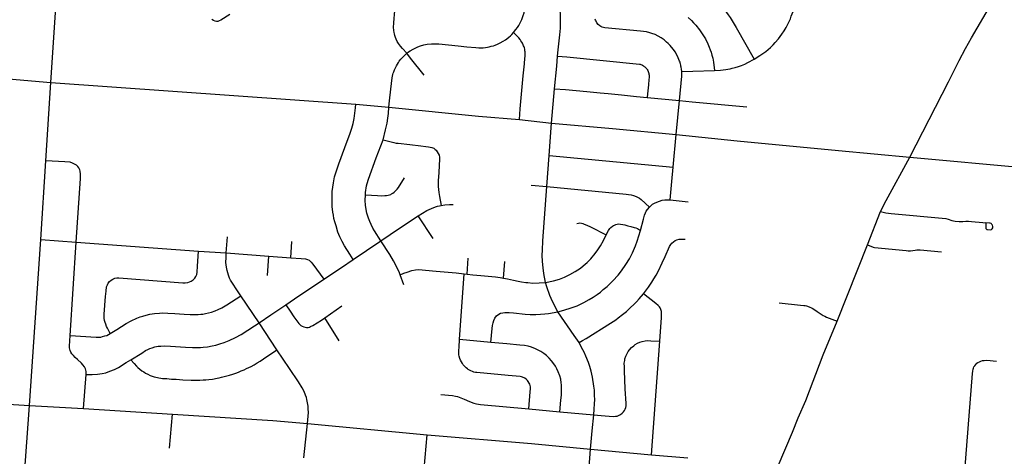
# Model space of a CAD drawing. Extents: x 1410746 to 1533160, y 578873 to 704954.
# Tile 215 of 227: x 1507977 to 1516121, y 674254 to 677868. Entities that reach past the tile are written whole.
import ezdxf

# ---------------------------------------------------------------- set-up
doc = ezdxf.new("R2010")
doc.units = 0
doc.header["$MEASUREMENT"] = 0
doc.layers.add('MC_STREETS', color=254, linetype='CONTINUOUS')

msp = doc.modelspace()

# ---------------------------------------------------------------- linework, layer by layer
at = {"layer": 'MC_STREETS'}
for p, q in [((1508235.382275, 677348.5302), (1508295.78785, 678307.07435)), ((1508193.577425, 676698.977175), (1508235.382275, 677348.5302)), ((1508235.382275, 677348.5302), (1510756.151375, 677167.36535)), ((1512375.944725, 677012.4759), (1512400.393825, 677294.387075)), ((1513167.73185, 677224.1218), (1513435.455075, 677198.548025)), ((1513407.642125, 676916.33205), (1513435.455075, 677198.548025)), ((1510756.151375, 677167.36535), (1511030.950675, 677144.9169)), ((1512109.38915, 677040.59), (1512375.944725, 677012.4759)), ((1512356.503475, 676743.590275), (1512375.944725, 677012.4759)), ((1513382.3164, 676647.551425), (1513407.642125, 676916.33205)), ((1508151.98105, 676047.591), (1508193.577425, 676698.977175)), ((1512338.107525, 676485.9799), (1512356.503475, 676743.590275)), ((1512356.503475, 676743.590275), (1513382.3164, 676647.551425)), ((1515340.575275, 676729.781575), (1516437.9074, 676628.2165)), ((1512207.32385, 676498.510025), (1512338.107525, 676485.9799)), ((1513355.547425, 676376.611025), (1513506.129375, 676360.36865)), ((1511396.084475, 676055.99945), (1511271.932475, 676243.96725)), ((1514988.29965, 676003.73305), (1515096.778225, 676280.2737)), ((1508056.641525, 674674.097), (1508151.98105, 676047.591)), ((1508151.98105, 676047.591), (1508444.21635, 676025.89125)), ((1509685.032125, 675937.82515), (1509694.13125, 676070.207225)), ((1508393.699725, 675254.07555), (1508444.21635, 676025.89125)), ((1508444.21635, 676025.89125), (1509454.994525, 675951.46195)), ((1510219.822725, 675895.726825), (1510227.1004, 676031.42195)), ((1514737.5176, 675371.894625), (1514988.29965, 676003.73305)), ((1509454.994525, 675951.46195), (1509685.032125, 675937.82515)), ((1509685.032125, 675937.82515), (1510036.4143, 675909.972625)), ((1510025.804425, 675751.445725), (1510036.4143, 675909.972625)), ((1510036.4143, 675909.972625), (1510219.822725, 675895.726825)), ((1511678.3139, 675761.926875), (1511687.190175, 675894.245525)), ((1511977.657125, 675729.210075), (1511988.2319, 675866.120575)), ((1511155.224225, 675673.76965), (1511124.389475, 675755.520075)), ((1511615.179175, 675219.493575), (1511653.3602, 675764.1982)), ((1511653.3602, 675764.1982), (1511678.3139, 675761.926875)), ((1509956.235, 675358.742975), (1509804.4259, 675582.998425)), ((1510499.86415, 675401.014225), (1510642.3117, 675498.534375)), ((1510620.361275, 675210.432575), (1510499.86415, 675401.014225)), ((1510104.71075, 675136.3704), (1509956.235, 675358.742975)), ((1511874.558575, 675197.332875), (1511615.179175, 675219.493575)), ((1513203.6514, 674267.3567), (1513271.6296, 675206.453925)), ((1508505.45115, 674649.09085), (1508525.15845, 674930.35605)), ((1507182.407425, 674731.64775), (1508056.641525, 674674.097)), ((1508010.378775, 674040.085625), (1508056.641525, 674674.097)), ((1508056.641525, 674674.097), (1508505.45115, 674649.09085)), ((1508505.45115, 674649.09085), (1509241.676375, 674602.69425)), ((1509215.46325, 674320.556575), (1509241.676375, 674602.69425)), ((1512188.190175, 674647.38645), (1512444.70935, 674622.0043)), ((1512444.70935, 674622.0043), (1512724.8456, 674598.021725)), ((1510326.956025, 674240.488325), (1510356.35195, 674525.830775)), ((1510356.35195, 674525.830775), (1511347.932, 674431.5434)), ((1511322.660075, 674151.470125), (1511347.932, 674431.5434)), ((1512699.203575, 674312.124675), (1513203.6514, 674267.3567)), ((1513203.6514, 674267.3567), (1513503.0301, 674240.731975))]:
    msp.add_line(p, q, dxfattribs=at)
for points in [[(1513224.987975, 678348.1261), (1513426.23265, 678249.059375), (1513498.59175, 678212.7855), (1513523.62745, 678199.58475), (1513545.033575, 678187.5421), (1513556.973525, 678180.041475), (1513578.627675, 678166.172725), (1513605.25, 678147.478875), (1513627.152175, 678131.784025), (1513655.6741, 678109.413), (1513677.5307, 678091.16895), (1513687.753775, 678081.8773), (1513702.951575, 678068.1247), (1513717.581475, 678054.017775), (1513738.80485, 678031.77765), (1513757.2602, 678011.7731), (1513768.547575, 677999.183575), (1513811.66035, 677944.8546), (1513823.7115, 677927.879575), (1513837.949675, 677907.5863), (1513853.558875, 677885.446925), (1513901.776975, 677802.60915), (1514052.3869, 677541.603125)], [(1515340.575275, 676729.781575), (1515658.9411, 677353.64285), (1515746.60135, 677529.13825), (1515798.6659, 677629.854575), (1515849.36, 677716.75105), (1516186.53945, 678294.742675)], [(1512060.848225, 677760.2759), (1512080.977775, 677786.509125), (1512093.65065, 677804.132775), (1512104.3324, 677820.335175), (1512118.285775, 677846.6796), (1512129.38615, 677870.525025), (1512135.289025, 677886.448875), (1512141.77295, 677903.4554), (1512148.0682, 677925.565925), (1512152.503225, 677953.5393), (1512155.91365, 677986.9956), (1512156.7962, 678004.831525), (1512156.575725, 678023.7803), (1512151.0308, 678074.52135), (1512131.480625, 678189.6356)], [(1512425.7622, 677564.987575), (1512430.92985, 677618.086225), (1512443.8186, 677741.359925), (1512448.4836, 677797.7463), (1512450.32055, 677837.4247), (1512449.815625, 677903.012175), (1512446.267725, 677955.53865), (1512440.83895, 677997.16945), (1512435.827475, 678030.777325), (1512429.41245, 678064.410475), (1512421.86785, 678097.699775), (1512413.428575, 678128.09045), (1512384.156325, 678233.542675)], [(1511179.390675, 677589.9931), (1511143.8737, 677629.25255), (1511127.078125, 677647.77155), (1511110.10045, 677671.759025), (1511100.009275, 677688.33575), (1511091.8902, 677705.24125), (1511086.24455, 677719.1874), (1511079.83575, 677737.5194), (1511076.677625, 677749.2346), (1511073.27115, 677762.776225), (1511071.0405, 677779.2109), (1511069.561825, 677806.197725), (1511071.2695, 677838.5917), (1511074.00375, 677881.168375), (1511076.474875, 677909.17685), (1511078.2416, 677944.8487), (1511080.177625, 677974.324025)], [(1514052.3869, 677541.603125), (1514098.94815, 677569.914075), (1514123.39725, 677586.5991), (1514147.5852, 677604.38185), (1514166.95525, 677619.7004), (1514185.8092, 677637.578975), (1514207.8167, 677659.043825), (1514225.5611, 677677.67075), (1514252.8107, 677709.60705), (1514281.855275, 677747.705075), (1514299.48845, 677775.806375), (1514315.137025, 677802.8503), (1514333.4162, 677835.676025), (1514351.512625, 677873.970225), (1514358.6481, 677896.066325), (1514373.9568, 677935.50325)], [(1509713.42085, 677909.764775), (1509639.021375, 677864.113625), (1509626.54025, 677857.29465), (1509615.0388, 677853.460825), (1509604.582925, 677852.0667), (1509593.7785, 677854.5064), (1509580.882925, 677859.73435), (1509566.593225, 677870.53875)], [(1513452.415975, 677439.425825), (1513450.22275, 677458.045875), (1513447.448475, 677475.5829), (1513446.4498, 677482.523175), (1513444.916, 677490.93), (1513442.024275, 677501.911925), (1513440.4508, 677508.133375), (1513438.603675, 677514.72455), (1513434.8304, 677523.5359), (1513429.189975, 677537.8459), (1513422.7274, 677553.263525), (1513414.0578, 677570.90685), (1513397.202175, 677601.81265), (1513383.512575, 677621.3674), (1513368.68715, 677640.21415), (1513356.296425, 677653.91655), (1513341.431625, 677670.57825), (1513327.89195, 677682.843975), (1513306.296525, 677699.9906), (1513283.56495, 677716.4292), (1513257.72575, 677731.830425), (1513233.231375, 677743.928825), (1513206.4588, 677754.2464), (1513187.4677, 677760.05215), (1513162.30075, 677765.969125), (1513135.4235, 677770.459625), (1513111.32055, 677773.078375), (1512816.967775, 677800.956275), (1512804.6489, 677802.999575), (1512793.752925, 677806.1098), (1512783.725725, 677810.66195), (1512774.29235, 677817.025125), (1512762.411125, 677827.804325), (1512751.692325, 677840.748175), (1512743.80685, 677855.09855), (1512739.75305, 677863.91545), (1512737.083425, 677871.614275)], [(1513505.09895, 677886.963), (1513532.71995, 677861.32885), (1513550.91415, 677842.42175), (1513568.821275, 677823.155375), (1513600.411425, 677783.970075), (1513622.86185, 677751.871075), (1513647.9238, 677708.7957), (1513667.149475, 677669.103525), (1513680.101225, 677639.7253), (1513688.437825, 677619.1735), (1513695.6386, 677597.9137), (1513702.51915, 677574.47345), (1513708.511925, 677548.498775), (1513714.9614, 677516.68715), (1513723.832775, 677447.67055)], [(1511179.390675, 677589.9931), (1511193.33685, 677600.307075), (1511205.5655, 677608.83035), (1511232.249175, 677624.743375), (1511253.2265, 677635.659025), (1511271.0634, 677643.71675), (1511293.10435, 677651.334525), (1511318.788025, 677658.522175), (1511346.6912, 677664.21245), (1511384.113025, 677668.2738), (1511442.777625, 677666.85155), (1511604.225125, 677650.096675), (1511674.869025, 677643.3585), (1511749.730425, 677636.909025), (1511775.25005, 677634.992025), (1511794.920275, 677635.73055), (1511809.24375, 677635.83685), (1511829.5019, 677638.022225), (1511844.706925, 677640.29845), (1511859.631125, 677642.57995), (1511876.28595, 677647.38045), (1511894.911875, 677652.509725), (1511910.1694, 677657.699675), (1511929.129, 677665.7377), (1511951.50265, 677676.2646), (1511975.894325, 677689.669425), (1511993.783075, 677700.6415), (1512006.299125, 677709.52405), (1512022.268575, 677723.080775), (1512035.391925, 677734.503), (1512046.2692, 677745.96525), (1512060.848225, 677760.2759)], [(1512109.38915, 677040.59), (1512116.310075, 677128.63215), (1512142.014725, 677402.141125), (1512151.978625, 677503.2436), (1512155.9189, 677550.53485), (1512156.6968, 677562.5437), (1512157.415625, 677571.27465), (1512157.52815, 677593.131875), (1512157.12395, 677601.88285), (1512156.164975, 677611.0085), (1512153.848375, 677622.7086), (1512151.531775, 677634.408375), (1512148.868725, 677642.471675), (1512144.5541, 677652.386025), (1512140.76835, 677660.46935), (1512135.08955, 677672.594325), (1512129.3714, 677682.533925), (1512122.830725, 677693.581475), (1512116.538075, 677702.802925), (1512103.90655, 677718.696275), (1512094.8134, 677728.3324), (1512060.848225, 677760.2759)], [(1511030.950675, 677144.9169), (1511035.24595, 677196.209125), (1511045.964425, 677292.19745), (1511056.950625, 677387.452175), (1511059.4329, 677400.523025), (1511063.064475, 677415.030525), (1511066.3499, 677425.900925), (1511070.2029, 677437.1253), (1511076.08675, 677451.95665), (1511081.35675, 677463.8841), (1511086.607075, 677474.71905), (1511092.725825, 677486.99595), (1511100.2678, 677500.33975), (1511108.651975, 677513.66845), (1511116.42885, 677524.4578), (1511129.644375, 677540.97845), (1511137.668975, 677549.941675), (1511148.2595, 677561.044675), (1511161.409425, 677573.922925), (1511179.390675, 677589.9931)], [(1511321.8894, 677409.64865), (1511209.266925, 677549.3787), (1511179.390675, 677589.9931)], [(1512400.393825, 677294.387075), (1512418.399025, 677483.5117), (1512425.7622, 677564.987575)], [(1512425.7622, 677564.987575), (1512503.1833, 677560.316), (1513102.4833, 677499.994275), (1513109.2008, 677498.7807), (1513115.063325, 677496.853525), (1513122.5843, 677493.4395), (1513128.701075, 677490.050725), (1513136.757175, 677485.169825), (1513142.58065, 677481.057625), (1513147.568175, 677477.325025), (1513152.536, 677472.499575), (1513158.60095, 677466.1971), (1513163.000875, 677461.017325), (1513167.38145, 677454.74535), (1513171.18065, 677447.390375), (1513175.241025, 677438.9383), (1513177.917525, 677431.603675), (1513180.280375, 677422.4531), (1513181.573025, 677416.23625), (1513182.258075, 677407.48035), (1513182.80595, 677391.07585), (1513181.303675, 677369.9719), (1513178.06385, 677330.31875), (1513175.294825, 677301.2227), (1513173.26365, 677281.9501), (1513167.73185, 677224.1218)], [(1513723.832775, 677447.67055), (1513772.73785, 677450.072125), (1513794.680075, 677452.22895), (1513816.91625, 677455.108875), (1513832.970025, 677457.7355), (1513853.2541, 677461.3792), (1513871.018175, 677465.432675), (1513895.8462, 677471.90935), (1513921.816625, 677479.458875), (1513946.97765, 677488.84435), (1513973.86835, 677500.7492), (1513997.945725, 677512.340375), (1514052.3869, 677541.603125)], [(1506796.166175, 677469.071425), (1506990.5434, 677456.4235), (1508235.382275, 677348.5302)], [(1513435.455075, 677198.548025), (1513453.687975, 677400.784825), (1513454.452075, 677412.065), (1513454.3087, 677419.718525), (1513453.8976, 677428.1053), (1513452.415975, 677439.425825)], [(1513452.415975, 677439.425825), (1513543.730425, 677442.15875), (1513723.832775, 677447.67055)], [(1512400.393825, 677294.387075), (1512492.12625, 677289.09345), (1512667.926425, 677273.908775), (1512778.095475, 677263.184375), (1512845.091075, 677256.5151), (1512953.562975, 677245.092875), (1513079.13295, 677231.906875), (1513167.73185, 677224.1218)], [(1513435.455075, 677198.548025), (1513539.187475, 677189.03525), (1513991.5035, 677147.63015)], [(1510736.07005, 675884.213375), (1510706.25185, 675928.10635), (1510662.830675, 675996.2906), (1510644.084325, 676031.24), (1510625.410475, 676070.195625), (1510609.269775, 676109.469825), (1510593.059175, 676160.403775), (1510582.1737, 676195.211125), (1510575.3745, 676223.022425), (1510571.08875, 676250.0601), (1510567.34465, 676275.99475), (1510562.539225, 676320.893275), (1510560.723275, 676360.273125), (1510559.913575, 676408.74285), (1510561.6816, 676444.4147), (1510565.701625, 676480.410025), (1510571.4457, 676518.56055), (1510581.03, 676567.206775), (1510595.987975, 676617.9419), (1510615.255325, 676674.064175), (1510665.1532, 676809.056025), (1510708.878825, 676928.857625), (1510723.671775, 676970.487775), (1510734.16815, 677007.4595), (1510742.256375, 677051.03225), (1510748.90795, 677092.8094), (1510754.508975, 677138.6131), (1510756.151375, 677167.36535)], [(1510982.233275, 676872.917125), (1511003.1092, 676955.97075), (1511016.160025, 677010.019525), (1511022.556675, 677053.258625), (1511026.622275, 677091.803825), (1511030.950675, 677144.9169)], [(1511030.950675, 677144.9169), (1511771.816325, 677070.3511), (1512109.38915, 677040.59)], [(1512375.944725, 677012.4759), (1512880.344625, 676968.06555), (1513407.642125, 676916.33205)], [(1510837.27785, 676419.035475), (1510837.3392, 676437.97935), (1510839.65285, 676457.2467), (1510842.214175, 676474.687925), (1510845.898575, 676492.10915), (1510851.0393, 676512.4185), (1510862.65215, 676549.005375), (1510926.45975, 676723.4581), (1510982.233275, 676872.917125)], [(1510982.233275, 676872.917125), (1511072.26785, 676851.254425), (1511090.1625, 676846.92405), (1511106.9735, 676844.79905), (1511203.107175, 676834.321075), (1511295.30415, 676823.54975), (1511335.38315, 676819.183625), (1511358.91885, 676816.2089), (1511386.87385, 676809.147225), (1511400.8056, 676803.066525), (1511413.287525, 676794.462225), (1511421.852125, 676786.6568), (1511430.8997, 676774.471125), (1511437.9689, 676761.5922), (1511445.57355, 676747.246425), (1511449.4889, 676730.78125), (1511450.322875, 676714.736), (1511442.1441, 676603.764775), (1511437.507625, 676533.5336), (1511436.647375, 676485.82275), (1511442.224475, 676436.9029), (1511447.80975, 676404.012875), (1511463.0535, 676330.509075)], [(1513407.642125, 676916.33205), (1513911.647025, 676865.39155), (1514749.1039, 676784.63515), (1515340.575275, 676729.781575)], [(1508444.21635, 676025.89125), (1508479.9151, 676553.8787), (1508480.8239, 676588.4728), (1508477.62345, 676613.3051), (1508473.637225, 676625.7644), (1508465.486325, 676640.849675), (1508456.994875, 676652.6623), (1508445.3758, 676662.345675), (1508430.962775, 676672.808275), (1508413.70265, 676681.13665), (1508392.7532, 676687.345975), (1508349.55315, 676689.951925), (1508193.577425, 676698.977175)], [(1515096.778225, 676280.2737), (1515143.214775, 676371.901725), (1515340.575275, 676729.781575)], [(1513355.547425, 676376.611025), (1513370.626775, 676528.263275), (1513382.3164, 676647.551425)], [(1510837.27785, 676419.035475), (1510937.422325, 676412.8557), (1510966.0312, 676410.882275), (1510997.2129, 676411.41245), (1511011.830975, 676412.241525), (1511024.510075, 676414.56305), (1511034.950025, 676417.2891), (1511045.1288, 676421.1129), (1511053.068425, 676425.341575), (1511062.4444, 676431.365825), (1511072.989325, 676439.919625), (1511082.69205, 676448.488175), (1511099.29045, 676465.676125), (1511109.06535, 676478.25125), (1511159.7539, 676559.467275)], [(1512324.9435, 675691.991), (1512311.69485, 675767.280225), (1512305.21455, 675812.937275), (1512300.837575, 675866.207175), (1512298.3927, 675917.6208), (1512300.569875, 675960.571825), (1512305.040975, 676037.363675), (1512338.107525, 676485.9799)], [(1512338.107525, 676485.9799), (1512991.588825, 676423.2238), (1513013.460175, 676421.373725), (1513033.62745, 676418.461), (1513053.742575, 676412.634575), (1513075.228425, 676404.96235), (1513091.367175, 676396.65725), (1513103.31465, 676389.52045), (1513117.44915, 676379.065425), (1513184.8437, 676316.28405)], [(1510964.914725, 676037.834475), (1510912.478475, 676120.02525), (1510898.0133, 676143.238775), (1510883.359775, 676171.555975), (1510871.747925, 676197.268525), (1510861.318475, 676226.2383), (1510849.13445, 676266.898325), (1510843.477625, 676295.782125), (1510837.972075, 676333.04255), (1510835.2936, 676371.34495), (1510837.27785, 676419.035475)], [(1513184.8437, 676316.28405), (1513196.008375, 676328.1062), (1513211.1097, 676340.221975), (1513226.1392, 676348.33155), (1513246.26155, 676358.5356), (1513269.719825, 676366.8581), (1513290.043925, 676372.6865), (1513312.57505, 676376.2895), (1513332.827325, 676378.112), (1513355.547425, 676376.611025)], [(1511271.932475, 676243.96725), (1511308.020025, 676267.3619), (1511344.348675, 676288.56625), (1511363.048125, 676297.7014), (1511381.734425, 676306.1082), (1511415.39185, 676319.345725), (1511432.341275, 676324.869), (1511448.970525, 676328.2125), (1511463.0535, 676330.509075)], [(1511463.0535, 676330.509075), (1511493.197475, 676335.7945), (1511531.437225, 676338.3844), (1511562.947825, 676338.608875)], [(1513111.459, 676123.782125), (1513135.299175, 676215.892175), (1513145.165625, 676249.232675), (1513151.688575, 676268.42455), (1513159.255825, 676283.22605), (1513168.7886, 676297.992075), (1513184.8437, 676316.28405)], [(1510964.914725, 676037.834475), (1511118.734625, 676142.5344), (1511271.932475, 676243.96725)], [(1515096.778225, 676280.2737), (1515140.79725, 676268.29195), (1515185.2127, 676262.4144), (1515637.315825, 676221.71305), (1515655.48605, 676217.016525), (1515686.198275, 676206.99555), (1515715.00365, 676200.28755), (1515746.1007, 676196.08875), (1515777.27585, 676196.26065), (1515802.6206, 676200.17995), (1515814.157, 676201.43125), (1515825.3735, 676200.502125), (1515848.068025, 676197.54675), (1515942.292575, 676190.035275), (1515968.66825, 676187.458675)], [(1512428.4187, 675449.311375), (1512476.114125, 675462.29755), (1512538.252125, 675481.946475), (1512588.01745, 675500.724975), (1512643.25455, 675527.055975), (1512685.81845, 675551.428625), (1512720.736675, 675572.296025), (1512753.134575, 675593.5729), (1512780.452775, 675613.48395), (1512803.847075, 675633.830025), (1512836.042875, 675659.482525), (1512883.49095, 675705.62745), (1512925.6116, 675752.23235), (1512954.94125, 675790.3238), (1512990.950375, 675840.681975), (1513020.469675, 675889.3351), (1513045.2229, 675938.43835), (1513069.86525, 675997.0163), (1513083.18575, 676035.030675), (1513111.459, 676123.782125)], [(1512585.7281, 676180.206225), (1512597.784825, 676184.3847), (1512610.718525, 676185.244925), (1512624.15485, 676182.81745), (1512635.6194, 676180.0609), (1512646.228625, 676176.5914), (1512667.969075, 676167.456575), (1512698.333825, 676153.794875), (1512827.432325, 676086.6244)], [(1512827.432325, 676086.6244), (1512847.484125, 676124.153525), (1512856.723275, 676138.19615), (1512866.464725, 676148.950725), (1512878.71995, 676158.931675), (1512887.521125, 676164.238425), (1512895.173, 676168.108475), (1512906.20055, 676172.282025), (1512918.324525, 676174.978875), (1512930.1549, 676176.951975), (1512946.424875, 676175.930975), (1512964.352975, 676173.422775), (1512982.2483, 676169.093725), (1513007.9651, 676162.438225), (1513032.01065, 676156.54125), (1513060.24125, 676149.112125), (1513072.521725, 676144.8838), (1513085.3311, 676138.824425), (1513111.459, 676123.782125)], [(1515968.66825, 676187.458675), (1515967.010525, 676145.958975), (1515968.4468, 676140.7525), (1515971.85795, 676135.546), (1515975.8077, 676132.493925), (1515982.0914, 676129.98045), (1516007.4057, 676127.826025), (1516015.8438, 676130.3395), (1516021.409375, 676136.264125), (1516024.8205, 676144.163625), (1516024.604275, 676155.575375)], [(1516024.604275, 676155.575375), (1516022.08675, 676166.9783), (1516018.71635, 676172.8891), (1516015.48475, 676177.556975), (1516010.637325, 676181.14765), (1516005.07175, 676183.661125), (1515998.8187, 676184.513325), (1515968.66825, 676187.458675)], [(1510736.07005, 675884.213375), (1510846.359525, 675957.637125), (1510964.914725, 676037.834475)], [(1511124.389475, 675755.520075), (1511117.673275, 675772.4003), (1511094.1881, 675824.922175), (1511069.46865, 675871.273125), (1511039.539575, 675924.64015), (1510964.914725, 676037.834475)], [(1512324.9435, 675691.991), (1512390.91975, 675706.469975), (1512440.606, 675720.877425), (1512483.874625, 675737.5867), (1512527.48935, 675757.9328), (1512571.463025, 675782.6447), (1512614.11845, 675812.116425), (1512637.17975, 675829.553725), (1512669.708225, 675858.114675), (1512701.7213, 675889.235025), (1512737.8938, 675933.032175), (1512758.631275, 675961.805425), (1512780.32185, 675996.754825), (1512804.977325, 676040.3945), (1512827.432325, 676086.6244)], [(1513136.314925, 675600.167025), (1513176.874875, 675653.7227), (1513204.86595, 675695.481475), (1513222.495175, 675723.217975), (1513240.1897, 675754.5962), (1513259.92785, 675790.3097), (1513291.43205, 675855.68655), (1513315.38805, 675907.35475), (1513352.553, 675990.84605), (1513361.13525, 676006.047825), (1513370.292225, 676017.70215), (1513383.87315, 676030.359425), (1513397.20815, 676039.62335), (1513412.802875, 676046.234725), (1513430.506175, 676050.445225), (1513449.0976, 676052.3876), (1513479.83325, 676050.31455)], [(1514988.29965, 676003.73305), (1515034.9269, 675985.225525), (1515046.438575, 675982.18295), (1515308.87225, 675956.651925), (1515325.45265, 675955.270225), (1515343.7218, 675956.03785), (1515382.296125, 675961.441675), (1515398.32205, 675963.444925), (1515425.616225, 675962.9441), (1515599.8982, 675945.91655)], [(1508726.237125, 675270.630625), (1508703.1791, 675315.49635), (1508695.843475, 675329.109175), (1508687.771, 675348.56485), (1508682.948825, 675361.403725), (1508679.302175, 675377.135975), (1508676.570875, 675396.85905), (1508676.61715, 675430.37605), (1508687.427475, 675577.366875), (1508691.034425, 675621.38485), (1508695.59905, 675656.27715), (1508701.5308, 675673.65705), (1508707.951725, 675687.02055), (1508720.575375, 675701.729175), (1508733.4005, 675712.061825), (1508747.03465, 675720.5582), (1508762.320375, 675727.2032), (1508780.0802, 675730.8889), (1508797.2186, 675731.30655), (1509325.5886, 675691.127475), (1509346.062975, 675689.6639), (1509366.610175, 675692.206225), (1509380.1784, 675697.0612), (1509396.025475, 675703.69635), (1509412.5133, 675714.69175), (1509425.110075, 675727.943675), (1509434.07035, 675741.989925), (1509441.13135, 675759.71395), (1509444.836725, 675778.227375), (1509447.117575, 675826.641325), (1509454.994525, 675951.46195)], [(1509804.4259, 675582.998425), (1509761.79575, 675648.2552), (1509747.044125, 675671.110475), (1509730.6475, 675696.18095), (1509721.39885, 675712.742925), (1509713.279775, 675729.64905), (1509703.59475, 675753.140825), (1509696.91235, 675771.84255), (1509691.3989, 675793.07315), (1509686.245375, 675818.6689), (1509683.52655, 675839.1203), (1509682.4852, 675859.177025), (1509683.471425, 675898.141825), (1509685.032125, 675937.82515)], [(1510219.822725, 675895.726825), (1510304.253975, 675890.193025), (1510339.307375, 675887.373475), (1510355.798825, 675883.067725), (1510371.12785, 675876.59725), (1510387.983475, 675861.3555), (1510401.72425, 675844.712475), (1510491.33005, 675721.40925)], [(1510491.33005, 675721.40925), (1510637.12175, 675816.7788), (1510736.07005, 675884.213375)], [(1511124.389475, 675755.520075), (1511155.247025, 675769.17195), (1511180.9786, 675778.9088), (1511220.232125, 675790.9521), (1511249.267175, 675796.9862), (1511275.428875, 675799.4291), (1511420.0959, 675785.890425), (1511586.086725, 675771.23985), (1511653.3602, 675764.1982)], [(1510177.416625, 675507.39525), (1510250.50375, 675557.807875), (1510491.33005, 675721.40925)], [(1511678.3139, 675761.926875), (1511724.0031, 675757.096175), (1511789.6119, 675751.1779), (1511912.133625, 675739.862625), (1511950.23625, 675734.804575), (1511977.657125, 675729.210075)], [(1511977.657125, 675729.210075), (1512012.358175, 675722.39185), (1512061.873175, 675711.663525), (1512099.916725, 675703.327925), (1512127.8996, 675697.7236), (1512162.07835, 675693.100575), (1512179.739075, 675691.325325), (1512221.53065, 675688.387325), (1512274.0696, 675689.6275), (1512324.9435, 675691.991)], [(1512428.4187, 675449.311375), (1512383.07365, 675535.743275), (1512361.78595, 675585.674275), (1512336.667225, 675656.80505), (1512324.9435, 675691.991)], [(1508726.237125, 675270.630625), (1508779.906625, 675303.175175), (1508858.5856, 675352.02515), (1508900.02385, 675376.048075), (1508945.052625, 675396.726825), (1508971.921675, 675407.1694), (1508994.226425, 675413.687425), (1509022.459625, 675421.91935), (1509053.487125, 675429.3721), (1509092.923725, 675435.94395), (1509132.020425, 675439.24315), (1509161.5453, 675441.258225), (1509201.11085, 675439.448525), (1509260.021825, 675435.831075), (1509336.038725, 675430.81075), (1509387.65705, 675427.690025), (1509412.35615, 675426.87835), (1509432.58315, 675427.24055), (1509453.659225, 675427.95215), (1509475.0355, 675429.75105), (1509492.76215, 675431.615875), (1509514.17845, 675435.6001), (1509538.421525, 675440.626025), (1509563.5468, 675447.821875), (1509593.778025, 675457.8399), (1509618.394125, 675467.95995), (1509649.8606, 675484.149225), (1509689.90055, 675508.5629), (1509804.4259, 675582.998425)], [(1512603.03645, 675195.88045), (1512632.83625, 675213.19635), (1512662.62295, 675229.783925), (1512864.011975, 675356.2269), (1512906.6546, 675384.97095), (1512928.01185, 675401.3459), (1512963.60265, 675428.39475), (1512994.38835, 675453.708675), (1513010.3588, 675467.26605), (1513029.208825, 675484.77915), (1513057.199575, 675510.87195), (1513078.66805, 675533.4385), (1513101.0243, 675558.5395), (1513136.314925, 675600.167025)], [(1513271.6296, 675206.453925), (1513280.53215, 675326.884775), (1513285.80345, 675401.4765), (1513286.398275, 675418.9535), (1513286.4639, 675438.2612), (1513284.4862, 675453.233925), (1513279.99475, 675468.980625), (1513273.511825, 675483.305725), (1513267.772975, 675492.1525), (1513258.97215, 675502.5114), (1513239.059125, 675519.62815), (1513136.314925, 675600.167025)], [(1509956.235, 675358.742975), (1510053.7371, 675423.650975), (1510177.416625, 675507.39525)], [(1510177.416625, 675507.39525), (1510213.547125, 675455.372375), (1510244.16815, 675409.2783), (1510268.255025, 675374.5963), (1510284.18315, 675354.63505), (1510295.757275, 675342.403125), (1510302.951475, 675336.4438), (1510313.788725, 675330.0544), (1510326.90485, 675325.445475), (1510337.5341, 675323.067525), (1510348.730925, 675321.043575), (1510361.933, 675321.169225), (1510373.7837, 675324.23385), (1510383.11405, 675327.7086), (1510402.643875, 675336.09965), (1510471.68835, 675380.39255), (1510499.86415, 675401.014225)], [(1514257.830325, 675523.209275), (1514434.7502, 675505.9511), (1514463.1892, 675503.075225), (1514472.7754, 675501.797075), (1514485.806975, 675498.68255), (1514505.796525, 675491.543425), (1514531.497375, 675479.4069), (1514546.48955, 675470.83995), (1514571.476475, 675453.70605), (1514622.958925, 675420.15475), (1514635.58075, 675413.444425), (1514650.006875, 675406.587825), (1514737.5176, 675371.894625)], [(1511874.558575, 675197.332875), (1511885.628775, 675312.988475), (1511888.601525, 675337.7089), (1511892.3315, 675357.679325), (1511898.052625, 675379.07135), (1511906.2547, 675397.86855), (1511921.46235, 675415.810775), (1511939.131275, 675430.065675), (1511953.593525, 675437.82025), (1511971.93405, 675442.590575), (1511989.3733, 675444.098125), (1512024.17935, 675443.106975), (1512061.766875, 675440.608625), (1512157.090175, 675431.606025), (1512199.1698, 675429.02695), (1512245.48665, 675427.829125), (1512283.7077, 675429.32715), (1512320.825725, 675431.93805), (1512350.389325, 675436.142425), (1512428.4187, 675449.311375)], [(1512603.03645, 675195.88045), (1512563.656275, 675254.880325), (1512428.4187, 675449.311375)], [(1508895.57765, 675053.3371), (1508985.893425, 675108.899), (1509018.56265, 675129.437675), (1509035.57935, 675138.601675), (1509053.68595, 675145.924175), (1509072.902425, 675152.497975), (1509095.494575, 675159.375275), (1509120.861325, 675164.3805), (1509145.0588, 675166.85655), (1509172.050525, 675168.5534), (1509223.96315, 675166.15545), (1509348.504575, 675157.705975), (1509405.1767, 675154.493725), (1509438.579525, 675153.52455), (1509470.905575, 675155.125275), (1509493.96, 675156.529475), (1509529.433675, 675161.351975), (1509567.74135, 675167.580625), (1509599.611025, 675175.018925), (1509633.211675, 675184.97595), (1509668.229325, 675195.63635), (1509710.083575, 675211.637625), (1509762.2029, 675236.1973), (1509808.44625, 675261.9561), (1509919.296075, 675335.00155), (1509956.235, 675358.742975)], [(1514249.70095, 674175.952975), (1514368.0116, 674452.6795), (1514416.7638, 674571.66845), (1514478.880475, 674715.556275), (1514623.552425, 675094.047325), (1514737.5176, 675371.894625)], [(1508525.15845, 674930.35605), (1508525.366775, 674957.312025), (1508520.3891, 674977.0761), (1508511.72245, 674994.72075), (1508500.24775, 675012.416575), (1508488.400325, 675025.018575), (1508454.409575, 675055.51), (1508435.90305, 675072.604775), (1508421.01365, 675087.8121), (1508407.514325, 675102.2658), (1508398.494325, 675115.909475), (1508393.137075, 675130.21555), (1508390.534375, 675141.556725), (1508389.329, 675152.508475), (1508389.0252, 675166.722375), (1508393.699725, 675254.07555)], [(1508393.699725, 675254.07555), (1508610.2741, 675241.037825), (1508630.487975, 675240.671025), (1508647.07225, 675241.463025), (1508660.8885, 675244.491575), (1508682.0502, 675249.936775), (1508696.7352, 675254.406575), (1508711.466475, 675261.425925), (1508726.237125, 675270.630625)], [(1512188.190175, 674647.38645), (1512199.12355, 674786.72575), (1512200.9992, 674812.9232), (1512201.281025, 674828.583925), (1512198.689825, 674840.653125), (1512195.23675, 674851.64525), (1512190.908675, 674860.83125), (1512183.531375, 674872.25805), (1512175.5665, 674882.238025), (1512164.800775, 674892.6327), (1512153.701725, 674900.119225), (1512136.15845, 674908.449925), (1512126.37795, 674911.1763), (1512115.467875, 674913.558825), (1512017.622275, 674922.971225), (1511759.10835, 674946.572225), (1511747.05555, 674947.88225), (1511733.63825, 674951.402925), (1511721.35745, 674955.631575), (1511709.3637, 674960.219825), (1511698.23215, 674965.885175), (1511687.400825, 674972.6381), (1511679.357525, 674978.248), (1511668.56555, 674987.185975), (1511655.867425, 674999.4376), (1511645.4219, 675012.0127), (1511638.299525, 675021.9779), (1511630.668325, 675034.86665), (1511623.892425, 675048.469), (1511617.429825, 675063.88695), (1511612.443625, 675083.28585), (1511610.1267, 675094.98595), (1511609.4748, 675105.56305), (1511609.6536, 675131.06265), (1511611.837, 675158.711875), (1511615.179175, 675219.493575)], [(1512444.70935, 674622.0043), (1512453.464575, 674718.39255), (1512457.045275, 674761.318325), (1512457.92225, 674794.455725), (1512458.6483, 674819.216825), (1512458.0036, 674845.82405), (1512455.79135, 674863.35125), (1512451.242125, 674891.48605), (1512444.172925, 674920.030275), (1512431.57355, 674953.41045), (1512420.220875, 674978.02425), (1512407.96695, 674999.3756), (1512395.419425, 675020.0035), (1512376.205875, 675044.7587), (1512355.8365, 675067.713375), (1512334.56585, 675087.405275), (1512312.9619, 675104.188375), (1512286.61155, 675122.51445), (1512266.032525, 675133.814625), (1512242.920375, 675144.7959), (1512210.57595, 675157.765025), (1512181.215125, 675164.8513), (1512153.2319, 675170.455625), (1512113.711325, 675174.810275), (1512004.924125, 675184.784), (1511874.558575, 675197.332875)], [(1512724.8456, 674598.021725), (1512728.785225, 674645.312975), (1512732.084425, 674688.243675), (1512732.7196, 674723.571675), (1512732.1858, 674756.370175), (1512730.170725, 674800.4895), (1512726.032925, 674835.903475), (1512713.866275, 674908.98665), (1512702.129425, 674959.109925), (1512691.854525, 674996.82015), (1512680.117, 675031.277425), (1512660.5255, 675081.906275), (1512644.857575, 675116.4344), (1512624.77625, 675155.414), (1512603.03645, 675195.88045)], [(1512724.8456, 674598.021725), (1512787.07545, 674591.438075), (1512886.372175, 674584.552925), (1512904.641175, 674585.31735), (1512919.566975, 674587.5995), (1512934.839275, 674593.51845), (1512946.480975, 674600.595875), (1512960.415, 674610.18215), (1512971.02555, 674622.37865), (1512978.515025, 674632.8094), (1512984.3395, 674644.363175), (1512989.935625, 674658.83525), (1512992.1364, 674671.91135), (1512992.502875, 674692.306975), (1512985.965475, 674813.0154), (1512979.0767, 674961.054475), (1512977.98125, 674993.863125), (1512977.146925, 675025.57435), (1512980.614775, 675046.642875), (1512983.10295, 675060.0779), (1512990.534025, 675082.89675), (1512999.91065, 675104.58765), (1513010.325325, 675121.523975), (1513020.11305, 675134.828075), (1513037.87285, 675154.182375), (1513055.55425, 675169.16625), (1513068.3646, 675178.772875), (1513086.248425, 675189.381125), (1513105.215575, 675197.7843), (1513126.1089, 675203.966725), (1513149.790275, 675209.0064), (1513168.652775, 675211.582175), (1513196.7213, 675210.71375), (1513271.6296, 675206.453925)], [(1508895.57765, 675053.3371), (1508923.920775, 675021.127175), (1508942.661875, 675001.478275), (1508954.790475, 674988.87135), (1508970.830125, 674975.1007), (1508987.42425, 674960.9554), (1509003.26905, 674951.924575), (1509018.25785, 674942.1805), (1509036.0613, 674932.749725), (1509056.685275, 674923.996475), (1509073.124225, 674916.77635), (1509089.8837, 674911.736325), (1509101.341675, 674908.614275), (1509116.723875, 674905.05655), (1509127.914475, 674902.667775), (1509143.884575, 674900.5569), (1509158.744775, 674899.194675), (1509175.5702, 674897.796725), (1509194.9291, 674896.717325), (1509213.7263, 674895.6481), (1509232.229875, 674893.855775), (1509271.2216, 674891.327575), (1509327.32615, 674887.7613), (1509394.65475, 674883.627125), (1509424.9762, 674883.07825), (1509452.235675, 674884.041825), (1509466.2865, 674884.5159), (1509493.55285, 674885.844), (1509514.922875, 674887.2787), (1509539.9563, 674889.3758), (1509571.492975, 674893.905325), (1509608.96535, 674900.513575), (1509626.438075, 674903.84035), (1509646.183125, 674908.583775), (1509679.75095, 674916.719925), (1509711.373275, 674925.984325), (1509739.058575, 674934.955775), (1509764.197325, 674942.8803), (1509786.8157, 674951.214925), (1509808.885875, 674960.28775), (1509832.9544, 674971.146325), (1509853.6207, 674980.24505), (1509871.4727, 674989.030125), (1509891.022525, 674998.51305), (1509915.985725, 675012.27025), (1509940.39415, 675026.401775), (1509965.39015, 675041.979825), (1509992.678475, 675060.06675), (1510104.71075, 675136.3704)], [(1510356.35195, 674525.830775), (1510364.255025, 674617.755225), (1510363.774525, 674646.04395), (1510361.37525, 674668.675125), (1510357.663975, 674696.430975), (1510352.54915, 674724.2121), (1510348.352975, 674740.6822), (1510341.970425, 674760.4712), (1510328.492125, 674791.682425), (1510313.289725, 674820.7388), (1510282.4663, 674871.2082), (1510207.7955, 674981.85495), (1510104.71075, 675136.3704)], [(1508525.15845, 674930.35605), (1508576.28205, 674930.885575), (1508619.04935, 674935.21035), (1508658.466925, 674940.6887), (1508689.7431, 674946.315), (1508721.412, 674958.12765), (1508761.282325, 674973.070525), (1508794.734675, 674990.3159), (1508857.233575, 675029.622575), (1508895.57765, 675053.3371)], [(1515786.336575, 674027.8467), (1515857.885925, 674938.636525), (1515859.6733, 674960.09975), (1515862.453825, 674974.2585), (1515865.43675, 674984.04195), (1515869.830125, 674994.16465), (1515875.8885, 675003.164625), (1515883.944925, 675013.95035), (1515894.80185, 675024.32205), (1515902.21195, 675030.383075), (1515914.96945, 675037.0776), (1515926.284075, 675041.611725), (1515940.686925, 675046.090725), (1515954.770225, 675048.3896), (1515975.9267, 675049.617575), (1516057.046875, 675042.9084)], [(1511459.488375, 674765.1069), (1511557.677975, 674756.017475), (1511581.777, 674753.0329), (1511596.58505, 674748.7583), (1511611.35995, 674742.66285), (1511653.4852, 674726.966675), (1511695.851575, 674709.0799), (1511732.675, 674695.300725), (1511754.456125, 674688.350625), (1511787.794, 674683.74235), (1512188.190175, 674647.38645)], [(1509241.676375, 674602.69425), (1510069.436525, 674549.249675), (1510356.35195, 674525.830775)], [(1512699.203575, 674312.124675), (1512712.92305, 674465.986575), (1512724.8456, 674598.021725)], [(1511347.932, 674431.5434), (1512210.244925, 674359.1741), (1512699.203575, 674312.124675)], [(1512673.89425, 674029.136375), (1512686.430975, 674164.074775), (1512699.203575, 674312.124675)]]:
    msp.add_lwpolyline(points, dxfattribs=at)

doc.saveas('drawing.dxf')
